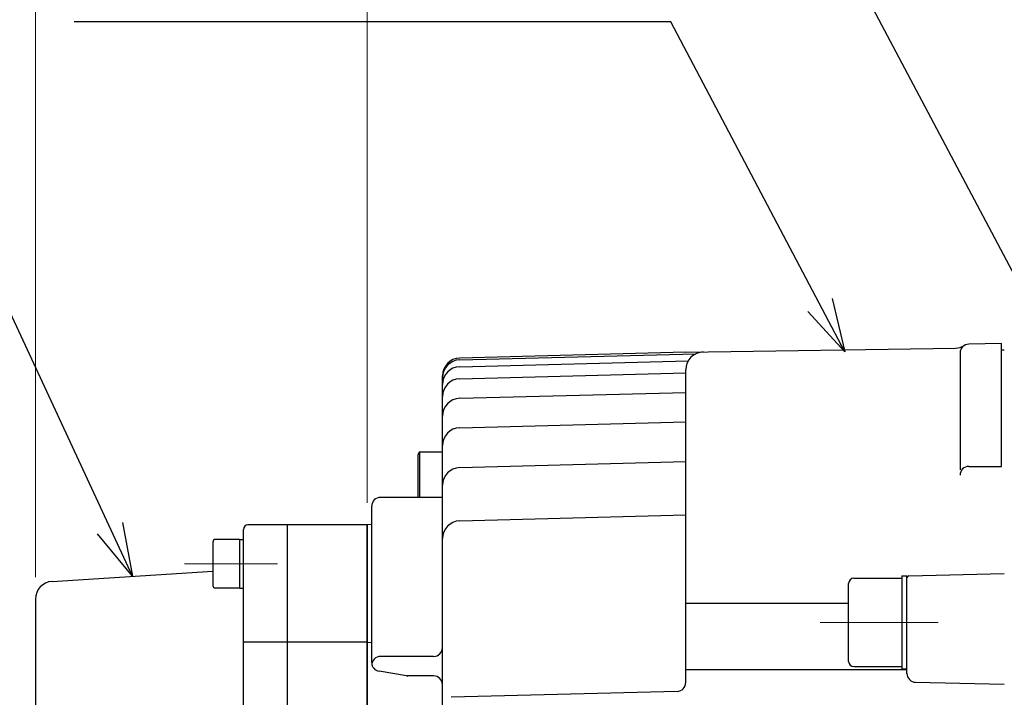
# Model space of a CAD drawing. Header units: millimetres. Extents: x 0 to 1071, y 0 to 742.
# Tile 107 of 131: x 283 to 394, y 513 to 589. Entities that reach past the tile are written whole.
import ezdxf

# ---------------------------------------------------------------- set-up
doc = ezdxf.new("R2010")
doc.units = ezdxf.units.MM
doc.header["$LTSCALE"] = 0.454724
doc.linetypes.add('CENTER', pattern=[50.8, 31.75, -6.35, 6.35, -6.35])
doc.layers.add('NoLayerName_001', color=7, linetype='Continuous')
doc.layers.add('NoLayerName_002', color=7, linetype='Continuous')
doc.styles.get("Standard").update_dxf_attribs({"font": 'txt', "bigfont": 'extfont2'})
doc.dimstyles.get("Standard").update_dxf_attribs({"dimtxt": 2.5, "dimasz": 2.5, "dimexe": 1, "dimexo": 1, "dimtad": 1, "dimdec": 3, "dimzin": 0, "dimdsep": 46, "dimtxsty": 'Standard', "dimcen": 2.5, "dimadec": 3, "dimazin": 0, "dimtfac": 0.75, "dimtdec": 3, "dimtmove": 0, "dimatfit": 3, "dimfxl": 1, "dimarcsym": 0})

# ---------------------------------------------------------------- blocks, each defined once
blk = doc.blocks.new('_OPEN30')
at = {"color": 0, "linetype": 'ByBlock', "lineweight": -2}
for p, q in [((-1, 0.267949), (0, 0)), ((0, 0), (-1, -0.267949)), ((0, 0), (-1, 0))]:
    blk.add_line(p, q, dxfattribs=at)
blk = doc.blocks.new('*D95')
at = {"layer": 'Defpoints', "color": 0}
for p in [(285, 637.75), (322.5, 532), (285, 523.62)]:
    blk.add_point(p, dxfattribs=at)
at = {"layer": 'NoLayerName_001', "color": 0, "linetype": 'Continuous', "lineweight": 13}
for p, q in [((285, 526.12), (285, 640.25)), ((322.5, 534.5), (322.5, 640.25)), ((318.75, 637.75), (288.75, 637.75))]:
    blk.add_line(p, q, dxfattribs=at)
at = {"layer": 'NoLayerName_001', "color": 0, "lineweight": 13, "xscale": 3.75, "yscale": 3.75, "zscale": 3.75, "rotation": 180}
blk.add_blockref('_OPEN30', (285, 637.75), dxfattribs=at)
at = {"layer": 'NoLayerName_001', "color": 0, "lineweight": 13, "xscale": 3.75, "yscale": 3.75, "zscale": 3.75}
blk.add_blockref('_OPEN30', (322.5, 637.75), dxfattribs=at)
at = {"layer": 'NoLayerName_001', "color": 0, "lineweight": 13, "insert": (303.75, 644.63), "char_height": 8.75, "attachment_point": 5}
blk.add_mtext('\\W0.8000;３８', dxfattribs=at)
blk = doc.blocks.new('*D99')
at = {"layer": 'Defpoints', "color": 0}
for p in [(285, 652.75), (475, 552.1), (285, 523.62)]:
    blk.add_point(p, dxfattribs=at)
at = {"layer": 'NoLayerName_001', "color": 0, "linetype": 'Continuous', "lineweight": 13}
for p, q in [((285, 526.12), (285, 655.25)), ((475, 554.6), (475, 655.25)), ((471.25, 652.75), (288.75, 652.75))]:
    blk.add_line(p, q, dxfattribs=at)
at = {"layer": 'NoLayerName_001', "color": 0, "lineweight": 13, "xscale": 3.75, "yscale": 3.75, "zscale": 3.75, "rotation": 180}
blk.add_blockref('_OPEN30', (285, 652.75), dxfattribs=at)
at = {"layer": 'NoLayerName_001', "color": 0, "lineweight": 13, "xscale": 3.75, "yscale": 3.75, "zscale": 3.75}
blk.add_blockref('_OPEN30', (475, 652.75), dxfattribs=at)
at = {"layer": 'NoLayerName_001', "color": 0, "lineweight": 13, "insert": (380, 659.62), "char_height": 8.75, "attachment_point": 5}
blk.add_mtext('\\W0.8000;１９１', dxfattribs=at)
blk = doc.blocks.new('*D100')
at = {"layer": 'Defpoints', "color": 0}
for p in [(285, 668.35), (285, 523.62), (533, 496.42)]:
    blk.add_point(p, dxfattribs=at)
at = {"layer": 'NoLayerName_001', "color": 0, "linetype": 'Continuous', "lineweight": 13}
for p, q in [((285, 526.12), (285, 670.85)), ((533, 498.92), (533, 670.85)), ((529.25, 668.35), (288.75, 668.35))]:
    blk.add_line(p, q, dxfattribs=at)
at = {"layer": 'NoLayerName_001', "color": 0, "lineweight": 13, "xscale": 3.75, "yscale": 3.75, "zscale": 3.75, "rotation": 180}
blk.add_blockref('_OPEN30', (285, 668.35), dxfattribs=at)
at = {"layer": 'NoLayerName_001', "color": 0, "lineweight": 13, "xscale": 3.75, "yscale": 3.75, "zscale": 3.75}
blk.add_blockref('_OPEN30', (533, 668.35), dxfattribs=at)
at = {"layer": 'NoLayerName_001', "color": 0, "lineweight": 13, "insert": (409, 675.23), "char_height": 8.75, "attachment_point": 5}
blk.add_mtext('\\W0.8000;２４９', dxfattribs=at)
blk = doc.blocks.new('*D101')
at = {"layer": 'Defpoints', "color": 0}
for p in [(475, 637.75), (475, 552.1), (322.5, 532)]:
    blk.add_point(p, dxfattribs=at)
at = {"layer": 'NoLayerName_001', "color": 0, "linetype": 'Continuous', "lineweight": 13}
for p, q in [((322.5, 534.5), (322.5, 640.25)), ((475, 554.6), (475, 640.25)), ((326.25, 637.75), (471.25, 637.75))]:
    blk.add_line(p, q, dxfattribs=at)
at = {"layer": 'NoLayerName_001', "color": 0, "lineweight": 13, "xscale": 3.75, "yscale": 3.75, "zscale": 3.75, "rotation": 180}
blk.add_blockref('_OPEN30', (322.5, 637.75), dxfattribs=at)
at = {"layer": 'NoLayerName_001', "color": 0, "lineweight": 13, "xscale": 3.75, "yscale": 3.75, "zscale": 3.75}
blk.add_blockref('_OPEN30', (475, 637.75), dxfattribs=at)
at = {"layer": 'NoLayerName_001', "color": 0, "lineweight": 13, "insert": (398.75, 644.625), "char_height": 8.75, "attachment_point": 5}
blk.add_mtext('\\W0.8000;１５３', dxfattribs=at)

msp = doc.modelspace()

# ---------------------------------------------------------------- linework, layer by layer
at = {"layer": 'NoLayerName_001', "color": 7, "linetype": 'Continuous', "lineweight": 25}
for p, q in [((358.5, 551.5172), (388.9721, 551.9933)), ((394.2, 552.4948), (390.4825, 552.4299)), ((394.2, 538.6248), (394.2, 552.4948)), ((332.9476, 550.6584), (359.6479, 551.3576)), ((358.5, 551.5172), (332.9483, 550.8571)), ((389.5, 551.43), (389.5, 538.2255)), ((394.2, 551.8), (394.5, 551.8)), ((332.9476, 549.8862), (358.7763, 550.5626)), ((331, 429.5778), (331, 548.8578)), ((332.9476, 548.521), (358.5, 549.1901)), ((358.5, 514.1943), (358.5, 549.5326)), ((332.9476, 546.312), (358.5, 546.9811)), ((332.9476, 542.9854), (358.5, 543.6545)), ((328.4, 540.2622), (328.2, 539.9158)), ((328.2, 539.9158), (328.2, 535.1234)), ((328.4, 540.2622), (328.4, 535.1234)), ((328.4, 540.2622), (331, 540.2622)), ((332.9476, 538.4866), (358.5, 539.1557)), ((390.5, 538.6248), (394.2, 538.6248)), ((331, 535.1234), (324, 535.1234)), ((323, 516.4493), (323, 534.1234)), ((332.9476, 532.4624), (358.5, 533.1315)), ((322.5, 532), (309, 532)), ((313.5, 443), (313.5, 532)), ((313.5, 443), (313.5, 532)), ((323, 532.0429), (322.5, 532.0147)), ((322.5, 442.9853), (322.5, 532.0147)), ((322.5, 532), (322.5, 443)), ((308.5, 457.6191), (308.5, 531.5)), ((305.05, 530.0684), (305.05, 525.1684)), ((308.05, 530.3684), (305.35, 530.3684)), ((308.05, 530.3684), (308.05, 524.8684)), ((308.05, 530.3684), (308.5, 530.3684)), ((383.6955, 526.2544), (394.5, 526.5)), ((376.9, 516.5888), (376.9, 525.3888)), ((376.9, 516.5888), (376.9, 525.3888)), ((377.5, 525.9888), (382.9, 525.9888)), ((377.5, 525.9888), (382.9, 525.9888)), ((382.9, 526.2388), (382.9, 515.7388)), ((382.9, 526.2388), (383.5, 526.2388)), ((382.9, 526.2388), (382.9, 515.7388)), ((382.9, 526.2388), (383.5, 526.2388)), ((383.5, 515.2275), (383.5, 526.2388)), ((308.05, 524.8684), (305.35, 524.8684)), ((308.05, 524.8684), (308.5, 524.8684)), ((285, 523.6236), (285, 446)), ((358.5, 523.1817), (376.9, 523.1817)), ((308.5, 518.805), (313.5, 518.805)), ((313.5, 518.805), (322.5, 518.805)), ((323, 518.7167), (322.5, 518.68)), ((330, 517.1399), (324, 517.1399)), ((326.9211, 514.9664), (323.8411, 515.462)), ((358.5, 515.6713), (383.5, 515.6713)), ((377.5, 515.9888), (382.9, 515.9888)), ((377.5, 515.9888), (382.9, 515.9888)), ((382.9, 515.7388), (383.5, 515.7388)), ((382.9, 515.7388), (383.5, 515.7388)), ((330, 514.9537), (327, 514.9537)), ((384.4773, 514.2278), (394.5, 514)), ((357.5262, 513.1946), (331.9997, 512.5262))]:
    msp.add_line(p, q, dxfattribs=at)
at = {"layer": 'NoLayerName_001', "color": 4, "linetype": 'CENTER', "lineweight": 13}
for p, q in [((301.8435, 527.6184), (312.3703, 527.6184)), ((373.6935, 520.9888), (387.0202, 520.9888))]:
    msp.add_line(p, q, dxfattribs=at)
at = {"layer": 'NoLayerName_001', "color": 7, "linetype": 'Continuous', "lineweight": 25}
for centre, radius, start, end in [((388.9409, 553.9931), 2, 270.895174, 301.31225), ((390.5, 551.43), 1, 91, 180), ((333, 548.8578), 2, 91.479836, 180), ((360.5, 549.5482), 2, 90.895174, 180), ((333, 548.6591), 2, 91.5, 180), ((333, 547.8869), 2, 91.5, 180), ((333, 546.5217), 2, 91.5, 180), ((333, 544.3126), 2, 91.5, 180), ((333, 540.9861), 2, 91.5, 180), ((390.5, 537.6248), 1, 90, 180), ((333, 536.4873), 2, 91.5, 180), ((324, 534.1234), 1, 90, 180), ((309, 531.5), 0.5, 90, 180), ((333, 530.4631), 2, 91.5, 180), ((305.35, 530.0684), 0.3, 90, 180), ((287, 523.6236), 2, 93.652223, 180), ((377.5, 525.3888), 0.6, 90, 180), ((377.5, 525.3888), 0.6, 90, 180), ((383.7, 526.0545), 0.2, 91.301953, 180), ((305.35, 525.1684), 0.3, 180, 270), ((330, 518.1399), 1, 270, 0), ((324, 516.1399), 1, 90, 180), ((324, 516.4493), 1, 180, 260.858874), ((377.5, 516.5888), 0.6, 180, 270), ((377.5, 516.5888), 0.6, 180, 270), ((327.0799, 515.9537), 1, 260.858874, 270), ((330, 513.9537), 1, 0, 90), ((357.5, 514.1943), 1, 271.5, 0), ((384.5, 515.2275), 1, 180, 268.698047)]:
    msp.add_arc(centre, radius, start, end, dxfattribs=at)
at = {"layer": 'NoLayerName_002', "color": 7, "linetype": 'Continuous', "lineweight": 25}
msp.add_line((286.8726, 525.6195), (305.05, 526.7798), dxfattribs=at)

# ---------------------------------------------------------------- dimensions: what is measured, and where the dimension line sits
at = {"layer": 'NoLayerName_001', "color": 3, "linetype": 'Continuous', "lineweight": 13}
for base, p1, text, picture, middle in [((285, 668.3514), (532.9999, 496.4226), '\\W0.8000;２４９', '*D100', (409, 668.3514)), ((285, 652.75), (475, 552.1), '\\W0.8000;１９１', '*D99', (380, 652.75)), ((285, 637.75), (322.5, 532), '\\W0.8000;３８', '*D95', (303.75, 637.75))]:
    dim = msp.add_linear_dim(base=base, p1=p1, p2=(285, 523.6236), angle=180, text=text, dimstyle='Standard', override={"dimtxt": 8.75, "dimasz": 3.75, "dimexe": 2.5, "dimexo": 2.5, "dimgap": 2.5, "dimzin": 8, "dimblk": 'OPEN30', "dimclrd": 0, "dimclre": 0, "dimclrt": 0, "dimtp": 0, "dimtm": 0, "dimlwd": 13, "dimlwe": 13}, dxfattribs=at)
    dim.commit()
    dim.dimension.update_dxf_attribs({"geometry": picture, "text_midpoint": middle, "dimtype": 160})
dim = msp.add_linear_dim(base=(475, 637.75), p1=(322.5, 532), p2=(475, 552.1), text='\\W0.8000;１５３', dimstyle='Standard', override={"dimtxt": 8.75, "dimasz": 3.75, "dimexe": 2.5, "dimexo": 2.5, "dimgap": 2.5, "dimzin": 8, "dimblk": 'OPEN30', "dimclrd": 0, "dimclre": 0, "dimclrt": 0, "dimtp": 0, "dimtm": 0, "dimlwd": 13, "dimlwe": 13}, dxfattribs=at)
dim.commit()
dim.dimension.update_dxf_attribs({"geometry": '*D101', "text_midpoint": (398.75, 637.75), "dimtype": 160})

# ---------------------------------------------------------------- leaders
at = {"layer": 'NoLayerName_001', "color": 3, "linetype": 'Continuous', "lineweight": 13, "annotation_type": 0, "has_hookline": 1, "hookline_direction": 1}
for points, text_width in [([(426.1798, 502.5), (366.323, 615.5812), (360.323, 615.5812)], 66.4033), ([(376.4688, 551.5479), (356.805, 588.8618), (350.805, 588.8618)], 60.803), ([(295.9613, 526.1997), (274.6298, 572.1583), (268.6298, 572.1583)], 32.0016)]:
    msp.add_leader(points, dimstyle='Standard', override={"dimtxt": 8.4, "dimasz": 6, "dimldrblk": 'OPEN30'}, dxfattribs=dict(at, text_width=text_width))

doc.saveas('drawing.dxf')
